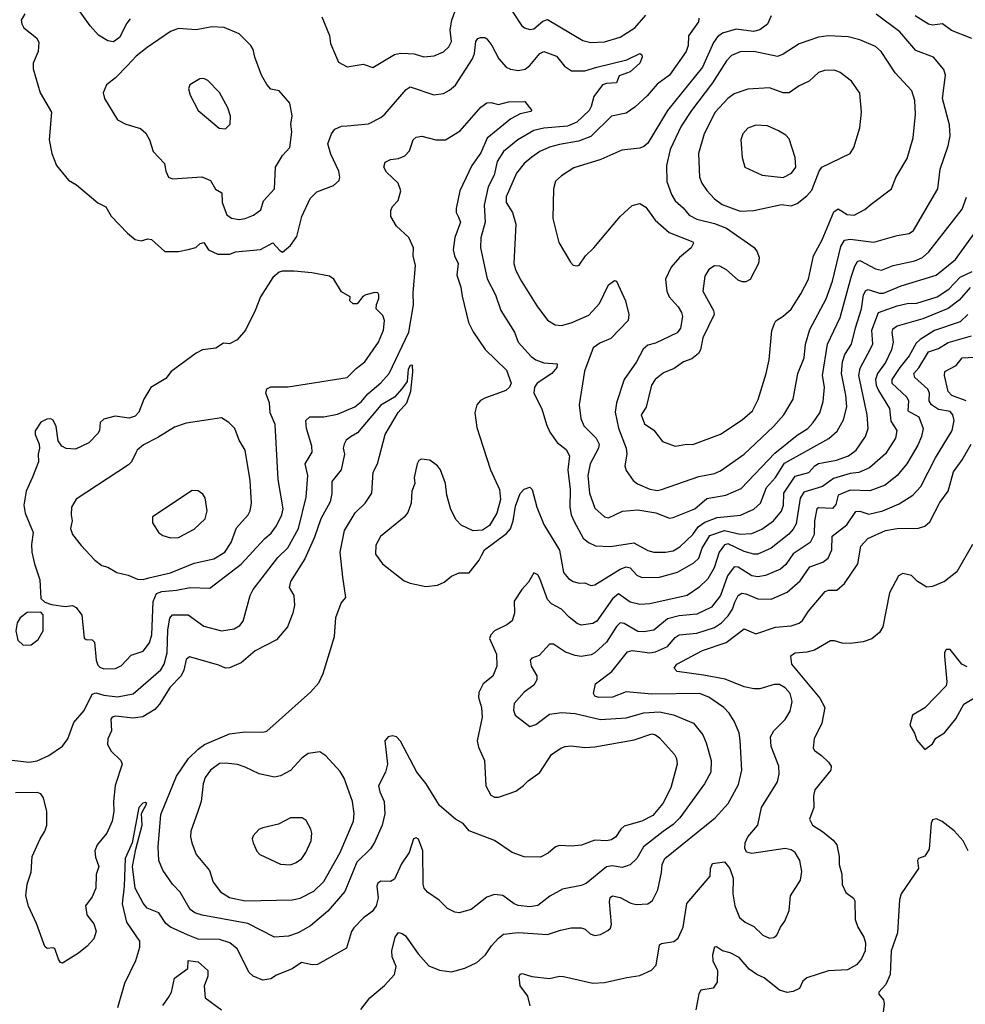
# Model space of a CAD drawing. Extents: x 1995161 to 2088924, y 769148 to 906007.
# Tile 235 of 256: x 2014107 to 2018922, y 854903 to 859917. Entities that reach past the tile are written whole.
import ezdxf

# ---------------------------------------------------------------- set-up
doc = ezdxf.new("R2010")
doc.units = 0

msp = doc.modelspace()

# ---------------------------------------------------------------- linework, layer by layer
at = {"layer": '0CON20XD'}
for points in [[(2015645, 859931.2), (2015685, 859836.7), (2015689.2, 859795), (2015730.2, 859700.2), (2015775, 859677.1), (2015855, 859690), (2015905, 859674), (2016015, 859740), (2016045, 859746.9), (2016084.6, 859744.6), (2016115, 859742.7), (2016165, 859728.1), (2016218, 859732), (2016265, 859752.9), (2016292, 859778), (2016305.6, 859805), (2016298.5, 859865), (2016306.6, 859915), (2016365, 860077.5)], [(2014133, 859947), (2014114.4, 859915), (2014116.9, 859895), (2014128.1, 859875), (2014192.5, 859825), (2014205, 859802.5), (2014200, 859755), (2014175.6, 859695), (2014175.6, 859665.6), (2014210.8, 859545), (2014268.6, 859445), (2014257.5, 859305), (2014270.8, 859235), (2014294.2, 859175), (2014355, 859100), (2014396.2, 859075), (2014505, 858983.3), (2014545, 858963.3), (2014573, 858917), (2014655, 858830), (2014695, 858796.7), (2014725, 858791.2), (2014759.3, 858800.7), (2014777.7, 858797.7), (2014845, 858736.9), (2014915, 858736.9), (2014964.1, 858745.9), (2015003.9, 858756.1), (2015025, 858777.5), (2015045, 858782.5), (2015068.8, 858745), (2015115, 858722.1), (2015177.5, 858722.5), (2015205.7, 858734.3), (2015333, 858747), (2015395, 858780), (2015430.7, 858740.7), (2015445, 858733.3), (2015485, 858766), (2015518.1, 858811.9), (2015543.1, 858915), (2015585, 859005.8), (2015620.3, 859039.7), (2015705, 859073.1), (2015732.7, 859097.3), (2015737.5, 859115), (2015731.4, 859145), (2015691.2, 859231.2), (2015675.7, 859285), (2015693.8, 859336.2), (2015710.6, 859359.4), (2015745, 859374), (2015775, 859376.2), (2015882.8, 859387.2), (2015945, 859418.6), (2015965.7, 859435), (2016075, 859560.6), (2016095, 859574.5), (2016215, 859533.5), (2016265, 859541.5), (2016295, 859557.5), (2016325, 859583.3), (2016412.1, 859717.9), (2016423.4, 859745), (2016430, 859805), (2016439.8, 859820.2), (2016453.6, 859826.4), (2016475, 859825.6), (2016485, 859818.6), (2016511.5, 859785), (2016546.7, 859716.7), (2016584.4, 859675), (2016606.2, 859665), (2016645, 859658.4), (2016681.4, 859665), (2016705, 859683.8), (2016755, 859744.6), (2016775, 859754.6), (2016840.7, 859730.7), (2016880, 859680), (2016916.9, 859656.9), (2016985, 859656), (2017045, 859674.2), (2017198.3, 859711.7), (2017265, 859743.8), (2017275, 859737.5), (2017275.8, 859725.8), (2017264.2, 859695), (2017215, 859651.5), (2017159.6, 859630.4), (2017145.4, 859594.6), (2017095, 859592.4), (2017075, 859584.6), (2017029.7, 859525), (2017016.9, 859475), (2017005.9, 859455), (2016943.8, 859395), (2016896.1, 859373.9), (2016775, 859364.8), (2016725, 859352.8), (2016642.5, 859305), (2016570.7, 859245), (2016538.6, 859195), (2016522.2, 859125), (2016492.7, 859065), (2016472.6, 858972.6), (2016477.7, 858885), (2016455.4, 858805), (2016453.8, 858755), (2016487.8, 858597.8), (2016529.2, 858515), (2016557.3, 858435), (2016626.5, 858325), (2016644.6, 858274.6), (2016711, 858201), (2016735, 858184.6), (2016775, 858169.7), (2016844.2, 858164.2), (2016842.2, 858145), (2016817.1, 858115), (2016742.1, 858065), (2016728.5, 858045), (2016724.6, 858015), (2016764.6, 857934.6), (2016788.6, 857855), (2016806.6, 857816.6), (2016843.1, 857763.1), (2016888.8, 857728.8), (2016906.4, 857696.4), (2016898.1, 857625), (2016908.9, 857525), (2016908.4, 857435), (2016915.3, 857395.3), (2016930.8, 857360.8), (2016976.7, 857276.7), (2017003.1, 857255), (2017038.1, 857238.1), (2017115, 857234.5), (2017233.1, 857253.1), (2017305, 857213.2), (2017335, 857206), (2017395, 857204.7)], [(2014669.2, 859920.8), (2014651.5, 859898.5), (2014615, 859825.5), (2014585, 859804.6), (2014555, 859808.8), (2014508.3, 859838.3), (2014464.8, 859884.8), (2014415, 859957.1)], [(2016605, 859975.7), (2016664, 859885), (2016676.7, 859875), (2016705, 859867.1), (2016725, 859869.4), (2016770.5, 859909.5), (2016795, 859916.9), (2016975, 859810.9), (2017015, 859800), (2017085, 859803.9), (2017165, 859827.5), (2017238.5, 859875), (2017295, 859940.4)], [(2017933.5, 859936.5), (2017915, 859893.1), (2017876, 859865), (2017842.8, 859857.2), (2017755, 859868.9), (2017685, 859847.9), (2017660.7, 859829.3), (2017639.8, 859800.2), (2017582.9, 859675), (2017405.3, 859455), (2017305, 859288.6), (2017285, 859270.8), (2017265, 859262.9), (2017172, 859252), (2017065.3, 859204.7), (2016928.3, 859161.7), (2016865, 859121.9), (2016835.7, 859095), (2016824.4, 859055.6), (2016821.9, 858905), (2016852.2, 858782.2), (2016911.7, 858681.7), (2016925, 858667.5), (2016945, 858662.5), (2016955, 858667.5), (2016987.5, 858715), (2017029.4, 858755), (2017165, 858914.5), (2017225, 858970.6), (2017265, 858980.6), (2017295, 858961.4), (2017342.9, 858895), (2017413.8, 858833.8), (2017533.8, 858785), (2017538.1, 858778.1), (2017525.6, 858755), (2017465.6, 858705), (2017424, 858656), (2017395.5, 858595), (2017401.2, 858535), (2017414.5, 858505), (2017459.6, 858455), (2017477.2, 858425), (2017482.2, 858405), (2017471.1, 858345), (2017455, 858321.8), (2017345, 858269.2), (2017305, 858259.4), (2017281.3, 858238.7), (2017247.5, 858175), (2017185.4, 858084.6), (2017145.3, 857965), (2017138.3, 857918.3), (2017156.4, 857836.4), (2017195.4, 857735), (2017197.7, 857705), (2017188.5, 857645), (2017195, 857621.2), (2017229.8, 857569.8), (2017252.9, 857552.9), (2017315, 857526.7), (2017355, 857520)], [(2017355, 857520), (2017375, 857523.8), (2017565, 857590), (2017645, 857606.2), (2017675, 857619.6), (2017795, 857704.6), (2017945.2, 857844.8), (2017997.9, 857905), (2018045.4, 857985), (2018069.3, 858115), (2018100.4, 858195), (2018108.2, 858265), (2018130.4, 858339.6), (2018213.4, 858495), (2018244.8, 858585.2), (2018287.5, 858762.5), (2018306.7, 858793.3), (2018335, 858799), (2018456.6, 858783.4), (2018575, 858818.2), (2018635, 858828.1), (2018657.6, 858842.4), (2018781.8, 859055), (2018794.5, 859155), (2018834.6, 859275), (2018844.6, 859325), (2018841.7, 859381.7), (2018805.3, 859515), (2018820, 859635), (2018812.3, 859662.3), (2018759.5, 859725), (2018669.9, 859759.9), (2018587.9, 859855), (2018467.1, 859945)], [(2018955, 859820.6), (2018851.7, 859861.7), (2018805, 859896), (2018755, 859889.5), (2018735, 859893.6), (2018666.6, 859936.6)], [(2017565.5, 859925), (2017562.7, 859905), (2017512.9, 859835), (2017509.7, 859785), (2017500.7, 859755), (2017415, 859634.6), (2017352.2, 859587.8), (2017301.5, 859528.5), (2017239.3, 859470.7), (2017195, 859441.5), (2017120, 859425), (2017015, 859322), (2016952.4, 859297.6), (2016855, 859281.6), (2016805, 859267.1), (2016755.6, 859245), (2016715, 859216.9), (2016675, 859183.8), (2016636.2, 859135), (2016584.6, 859015), (2016584.6, 858985), (2016616.4, 858935), (2016632.9, 858875), (2016623.5, 858675), (2016631.1, 858645), (2016655.6, 858595), (2016739.5, 858459.5), (2016795, 858386.9), (2016832.6, 858362.6), (2016865, 858359.5), (2016915, 858373.1), (2017005, 858411.5), (2017059.3, 858470.7), (2017105, 858567.1), (2017135, 858588), (2017146, 858585), (2017191.9, 858485), (2017207.9, 858415), (2017205, 858384.4), (2017116.6, 858293.4), (2017061.1, 858268.9), (2017026.9, 858245), (2016982.7, 858127.3), (2016955.5, 857955), (2016963.6, 857885), (2016978.8, 857848.8), (2017041.5, 857785), (2017057.1, 857755), (2017054.7, 857735), (2017012, 857655), (2016999.3, 857595), (2017008.6, 857505), (2017035, 857430), (2017084.6, 857384.6), (2017105, 857379.4), (2017176, 857414), (2017255, 857420), (2017346.2, 857405), (2017415, 857378.9)], [(2015225, 858900), (2015255, 858903.5), (2015297.9, 858922.1), (2015335, 858948.6), (2015347.5, 858995), (2015403.6, 859055), (2015410, 859165), (2015445.5, 859224.5), (2015482.9, 859265), (2015493.3, 859345), (2015486.7, 859385), (2015493.6, 859426.4), (2015482.4, 859492.4), (2015428.8, 859555), (2015385, 859562.5), (2015365, 859586.9), (2015338.5, 859635), (2015304.3, 859725), (2015295.8, 859765), (2015284.2, 859785), (2015224.6, 859844.6), (2015147.3, 859877.3), (2015085, 859880), (2015005, 859864.6), (2014915, 859871.2), (2014875, 859856.4), (2014755, 859775.5), (2014699.9, 859730.1), (2014655, 859682.9), (2014595, 859620.8), (2014548.8, 859585), (2014531.2, 859545), (2014538.8, 859515), (2014605, 859406.7), (2014646.7, 859385), (2014722.4, 859362.4), (2014749.3, 859339.3), (2014767.1, 859305), (2014785.8, 859245), (2014843.3, 859185), (2014850.8, 859145), (2014865, 859114), (2014885, 859106.9), (2015035, 859116.9), (2015078.3, 859098.3), (2015104.5, 859054.5), (2015136.2, 859035), (2015138, 858985), (2015162.2, 858922.2), (2015185.6, 858905.6), (2015225, 858900)], [(2017445, 857745.8), (2017504.4, 857755.6), (2017535, 857753.1), (2017675, 857805.5), (2017785, 857879.1), (2017837.5, 857925), (2017867, 857983), (2017908.5, 858115), (2017922.2, 858185), (2017936.6, 858333.4), (2017949.7, 858370.3), (2017957, 858383), (2017995, 858406.7), (2018035, 858442.5), (2018085, 858520), (2018124.1, 858595.9), (2018148.8, 858715), (2018193.1, 858795), (2018252.2, 858937.8), (2018275, 858953.8), (2018320, 858925), (2018355, 858921.9), (2018410.7, 858949.3), (2018442.8, 858977.2), (2018545.8, 859055), (2018567.6, 859112.4), (2018625, 859210), (2018656.5, 859315), (2018667.8, 859435), (2018665.4, 859505.4), (2018649.2, 859555), (2018565, 859645.8), (2018493.1, 859755), (2018465, 859779.4), (2018385, 859813.5), (2018325, 859830), (2018225, 859834.7), (2018175, 859827.1), (2018076.4, 859793.6), (2017995, 859741.8), (2017965, 859730), (2017844.7, 859754.7), (2017775, 859752.2), (2017731.5, 859735), (2017705, 859706.7), (2017634.2, 859595.8), (2017527.5, 859455), (2017475, 859374.5), (2017419.5, 859255), (2017400.9, 859175), (2017402, 859092), (2017425.7, 859025.7), (2017443.8, 858995), (2017485, 858958.9), (2017515, 858920.5), (2017555, 858900.7), (2017645, 858878.1), (2017705.5, 858855.5), (2017847.2, 858757.2), (2017862.5, 858735), (2017872.5, 858705), (2017868.9, 858675), (2017825.5, 858594.5), (2017805, 858582), (2017785, 858582), (2017765, 858591.1), (2017705, 858643.1), (2017672.1, 858662.1), (2017645, 858663.1), (2017615.8, 858645), (2017595, 858610), (2017584.5, 858535), (2017640, 858435), (2017642.5, 858415), (2017585, 858296.7), (2017573.3, 858235), (2017563, 858217), (2017529.5, 858190.5), (2017486.2, 858173.8), (2017439.1, 858140.9), (2017385, 858117.8), (2017342.7, 858085), (2017324.5, 858055), (2017296.5, 857943.5), (2017272, 857905), (2017288.5, 857858.5), (2017336.3, 857826.3), (2017379.1, 857769.1), (2017445, 857745.8)], [(2017775, 858941.6), (2017845, 858944.6), (2017985, 858975.5), (2018035, 858969.2), (2018065, 858980.8), (2018115, 859020), (2018140.8, 859049.2), (2018178.2, 859145), (2018191.9, 859165), (2018335, 859236), (2018354.2, 859265), (2018384.5, 859365.5), (2018393.5, 859445), (2018385, 859542.5), (2018343, 859603), (2018285, 859647.5), (2018255, 859660), (2018205, 859658.6), (2018175, 859648), (2018126, 859604), (2018075, 859580.5), (2018025, 859544.4), (2017995, 859544.6), (2017925, 859569.1), (2017815, 859562.5), (2017745, 859539.1), (2017712.2, 859515), (2017648, 859445), (2017592.5, 859335), (2017563.8, 859235), (2017568.9, 859115), (2017580, 859085), (2017605, 859047.1), (2017644.7, 859004.7), (2017684.3, 858975), (2017775, 858941.6)], [(2015155, 859361.2), (2015178, 859385), (2015179.4, 859425), (2015167.2, 859467.2), (2015125, 859546.2), (2015065, 859606.2), (2015045, 859617.1), (2015024.5, 859615.5), (2014972.5, 859585), (2014966.2, 859565), (2014975, 859532.5), (2015016, 859455), (2015123.3, 859365), (2015155, 859361.2)], [(2014025, 856150.8), (2014154.6, 856135.4), (2014195, 856142.9), (2014255, 856170), (2014325, 856217.1), (2014351.8, 856255), (2014382.2, 856337.8), (2014435, 856398.8), (2014475, 856481.8), (2014495, 856488.2), (2014535, 856476.7), (2014605, 856469.2), (2014685, 856483.3), (2014824.8, 856605.2), (2014842.4, 856635), (2014858.2, 856691.8), (2014860.5, 856809.5), (2014871.1, 856868.9), (2014884.6, 856885.4), (2014965, 856885.5), (2015045, 856828.8), (2015134.5, 856804.5), (2015198.8, 856815), (2015227.8, 856832.2), (2015245.4, 856854.6), (2015280.5, 856985), (2015295.3, 857014.7), (2015421.8, 857178.2), (2015472.4, 857227.6), (2015526.8, 857325), (2015566, 857485), (2015573.8, 857595), (2015560.8, 857655), (2015596.4, 857715), (2015593.5, 857745), (2015567.7, 857835), (2015564.4, 857875), (2015583.8, 857895), (2015655, 857894), (2015725, 857907.3), (2015813.3, 857945), (2015847.9, 857972.1), (2015879, 858011), (2015945, 858067.8), (2015988.4, 858115), (2016087.5, 858325), (2016112.2, 858465), (2016110.5, 858525), (2016122.3, 858665), (2016110.7, 858715), (2016112.2, 858755), (2016087.9, 858807.9), (2016026.2, 858865), (2015997.3, 858915), (2015996.9, 858945), (2016005.8, 858965), (2016034.5, 858995.5), (2016047.8, 859045), (2016033.3, 859085), (2015975, 859140.8), (2015961.2, 859165), (2015968.3, 859191.7), (2015994.7, 859205.3), (2016035, 859209.5), (2016067.3, 859222.7), (2016091.1, 859248.9), (2016111.1, 859305), (2016125, 859317.8), (2016155, 859324.4), (2016225, 859305.6), (2016275, 859305.6), (2016349.5, 859350.5), (2016455, 859470.8), (2016485, 859492.9), (2016505, 859495.8), (2016544.2, 859484.2), (2016595, 859499.2), (2016679.4, 859499.4), (2016713.8, 859455), (2016710, 859450), (2016655, 859437.3), (2016608.4, 859411.6), (2016486.8, 859313.2), (2016455, 859239.5), (2016409.1, 859175), (2016348.5, 859045), (2016328.8, 858955), (2016329.1, 858935), (2016340.3, 858910.3), (2016351.8, 858885), (2016322.6, 858807.4), (2016314.8, 858745), (2016321.2, 858715), (2016340, 858675), (2016333.3, 858615), (2016353.8, 858555), (2016359.1, 858509.1), (2016391.5, 858375), (2016415, 858327.5), (2016477.7, 858237.7), (2016585, 858131.2), (2016608.6, 858065), (2016601.4, 858045), (2016582, 858028), (2016475, 857990), (2016453.2, 857976.8), (2016434, 857955), (2016423.8, 857915), (2016435, 857840), (2016464.2, 857745), (2016504.4, 857625), (2016549.5, 857525), (2016554.2, 857474.2), (2016537, 857403), (2016499.7, 857340.3), (2016463.1, 857316.9), (2016415, 857313.6), (2016355, 857341.9), (2016329.8, 857369.8), (2016301.7, 857421.7), (2016281.9, 857495), (2016274.4, 857555), (2016250, 857625), (2016234.2, 857645), (2016195, 857672.9), (2016151.7, 857678.3), (2016138.8, 857671.2), (2016130, 857655), (2016116.2, 857585), (2016118, 857555), (2016104.2, 857515), (2016100.8, 857455), (2016082.4, 857407.6), (2016065, 857383.8), (2015944.3, 857285.7), (2015919.5, 857240.5), (2015919.2, 857195), (2015953.3, 857145), (2016065, 857060), (2016095, 857047.5), (2016175, 857030), (2016235, 857037.5), (2016268.3, 857051.7), (2016305, 857082.5), (2016345, 857100), (2016395, 857100), (2016446.3, 857163.7), (2016457.7, 857187.7), (2016473.4, 857216.6), (2016585, 857300), (2016605.5, 857324.5), (2016620, 857365), (2016630.6, 857439.4), (2016655, 857503.8), (2016675, 857525.7), (2016705, 857536.2), (2016716, 857525), (2016739.4, 857435), (2016775.9, 857345.9), (2016856, 857215), (2016875, 857102), (2016900.5, 857070.5), (2016925, 857055.6), (2016955, 857047.5), (2016985, 857049.6), (2017015, 857035.5), (2017035, 857038.2), (2017165, 857118), (2017195, 857129.7), (2017215, 857125.4), (2017248.7, 857088.7), (2017275, 857076.2), (2017365, 857078.7), (2017456.9, 857103.1), (2017538.9, 857151.1), (2017565.2, 857174.8), (2017581.5, 857225), (2017620.1, 857289.9), (2017695, 857316.2), (2017775, 857297.5), (2017835, 857299.8), (2017885, 857322.2), (2017944.6, 857365), (2017986.3, 857413.7), (2017995.7, 857445), (2017996.9, 857505), (2018055, 857592.8), (2018125, 857610.8), (2018155.4, 857645), (2018175, 857657.3), (2018265, 857674.2), (2018327.1, 857695), (2018365.4, 857725), (2018412.9, 857795), (2018426.7, 857835), (2018422.5, 857905), (2018378.9, 858105), (2018387, 858143), (2018425.6, 858215.6), (2018450.8, 858265), (2018445.7, 858335), (2018479.6, 858425), (2018575, 858459.8), (2018625, 858471.3), (2018675, 858473.4), (2018778.5, 858505), (2018837.8, 858545), (2018895.1, 858604.9), (2018956.2, 858635)], [(2017995, 859113.8), (2018037.5, 859135), (2018059.1, 859165), (2018055.4, 859215.4), (2018025, 859310), (2018007.9, 859327.9), (2017970.9, 859350.9), (2017915, 859375.6), (2017855, 859380), (2017815, 859364), (2017789.2, 859335), (2017778.6, 859305), (2017786, 859215), (2017798.8, 859165), (2017887.5, 859125), (2017995, 859113.8)], [(2017415, 857378.9), (2017435, 857381.9), (2017545, 857426.1), (2017605, 857478.4), (2017702, 857495), (2017779.9, 857530.1), (2017951.1, 857708.9), (2018065, 857800.7), (2018119.1, 857835), (2018146.8, 857865), (2018180.8, 857915), (2018197.4, 857972.6), (2018204, 858045), (2018194.7, 858105), (2018219.3, 858265), (2018285, 858400), (2018339.8, 858605), (2018358.6, 858661.4), (2018373.6, 858685), (2018385, 858690.4), (2018465, 858647.2), (2018495, 858641.1), (2018554.3, 858665.7), (2018665, 858688.9), (2018704.4, 858705), (2018735.2, 858734.8), (2018905, 858952.5), (2018927.8, 859012.2)], [(2017395, 857204.7), (2017435, 857211.3), (2017468.5, 857231.5), (2017534.7, 857295), (2017562.3, 857335), (2017595, 857358.1), (2017657.5, 857382.5), (2017776.9, 857393.1), (2017845, 857423.9), (2017879.6, 857455), (2017909.3, 857535), (2017955.7, 857585), (2018001.7, 857658.3), (2018226.6, 857783.4), (2018268.6, 857821.4), (2018301.5, 857878.5), (2018318.2, 857945), (2018313.8, 858005), (2018290.7, 858115), (2018296.8, 858175), (2018308.3, 858211.7), (2018341.6, 858265), (2018362.2, 858347.8), (2018393, 858445), (2018403.9, 858515), (2018415, 858537.8), (2018427.9, 858542.1), (2018485, 858524.2), (2018505, 858524.2), (2018595, 858561.1), (2018773.1, 858615), (2018871.8, 858695), (2018990.5, 858859.5)], [(2014535, 856610.4), (2014595, 856612.7), (2014625, 856627.8), (2014675, 856680), (2014735, 856701.8), (2014767, 856743), (2014779.3, 856785), (2014785.6, 856954.4), (2014803.9, 856995), (2014831.2, 857005), (2014905, 857011.1), (2014975.4, 857025.4), (2015075, 857022.5), (2015235, 857143.8), (2015354.5, 857275), (2015387.4, 857302.6), (2015415, 857338.9), (2015441.3, 857395), (2015447.6, 857425), (2015423.3, 857575), (2015407.1, 857855), (2015381.8, 857915), (2015379.4, 857965), (2015360, 858015), (2015365, 858036.7), (2015385, 858047.5), (2015473.7, 858046.3), (2015775, 858094.4), (2015819.7, 858140.3), (2015865, 858174.2), (2015934.4, 858275), (2015960, 858335), (2015964, 858385), (2015955, 858410), (2015922.5, 858445), (2015923.6, 858466.4), (2015936.1, 858496.1), (2015936.2, 858515), (2015930, 858525), (2015915, 858527.5), (2015870, 858515), (2015853.6, 858506.4), (2015825, 858470), (2015805, 858470), (2015787.5, 858485), (2015790, 858505), (2015745, 858531.2), (2015706.2, 858595), (2015685, 858610), (2015595, 858628.1), (2015505, 858636.2), (2015443.6, 858636.4), (2015428.8, 858631.2), (2015396.1, 858603.9), (2015332.5, 858505), (2015305, 858436.2), (2015256.2, 858335), (2015214.1, 858285.9), (2015175, 858266.7), (2015145, 858270), (2015105, 858244.2), (2015037.5, 858235), (2015005, 858218.6), (2014878.8, 858125), (2014850.3, 858089.7), (2014775, 858044), (2014739.5, 857985), (2014712.6, 857917.4), (2014695, 857896.9), (2014665, 857887.5), (2014593, 857897), (2014535, 857882.5), (2014516, 857865), (2014512.5, 857825), (2014505, 857808.8), (2014458.3, 857761.7), (2014390.3, 857729.7), (2014343.4, 857733.4), (2014321.2, 857745), (2014301.9, 857771.9), (2014292, 857845), (2014277, 857877), (2014265, 857883.8), (2014245, 857883.3), (2014215, 857866.7), (2014186.4, 857823.6), (2014186.2, 857805), (2014205.8, 857755.8), (2014208, 857735), (2014201.2, 857705), (2014202, 857665), (2014172.5, 857587.5), (2014139.4, 857515), (2014128.1, 857445), (2014134.5, 857404.5), (2014175.5, 857305), (2014167.3, 857245), (2014169.1, 857205), (2014181.5, 857145), (2014208.9, 857065), (2014215, 856970), (2014235, 856950), (2014268.3, 856938.3), (2014338.8, 856928.8), (2014375, 856933.1), (2014395, 856924.2), (2014422.5, 856885), (2014435, 856767.5), (2014445, 856760), (2014475, 856759.2), (2014487.5, 856747.5), (2014496.5, 856655), (2014505, 856630.4), (2014515, 856618.8), (2014535, 856610.4)], [(2018946.9, 858553.1), (2018891.1, 858488.9), (2018833.6, 858446.4), (2018705, 858393.4), (2018575, 858356.8), (2018550.8, 858339.2), (2018547.5, 858325), (2018554.2, 858275), (2018546.2, 858235), (2018515, 858171.8), (2018474.3, 858115), (2018465.2, 858085), (2018468.3, 858055), (2018479, 858029), (2018536, 857936), (2018542.3, 857872.3), (2018573.8, 857825), (2018566.2, 857785), (2018515, 857705.5), (2018434.4, 857635), (2018378.8, 857611.2), (2018334.8, 857605.2), (2018250, 857580), (2018195, 857538.8), (2018099.6, 857510.4), (2018080.5, 857480.5), (2018059.9, 857350.1), (2018045, 857321.8), (2018022.5, 857297.5), (2017933.9, 857226.1), (2017865, 857195.8), (2017845, 857195.3), (2017795, 857208.7), (2017715, 857247), (2017695, 857243.3), (2017667.7, 857205), (2017643.4, 857125), (2017610.6, 857069.4), (2017565.2, 857024.8), (2017505, 856984.1), (2017315, 856942.7), (2017265, 856939.1), (2017215, 856951.4), (2017155, 856993.5), (2017125, 856968), (2017045, 856853.8), (2017025, 856842.1), (2016965, 856833.3), (2016945, 856841.1), (2016904.1, 856874.1), (2016865, 856915.4), (2016815, 856942.5), (2016794, 856964), (2016755, 857071.4), (2016745, 857089.4), (2016725, 857100), (2016697.3, 857052.7), (2016663.6, 857015), (2016624.3, 856955.7), (2016625.5, 856894.5), (2016614.5, 856855.5), (2016588, 856835), (2016524, 856805), (2016505.8, 856785), (2016499.2, 856765), (2016534.5, 856685), (2016536.5, 856625), (2016515.8, 856574.2), (2016466, 856534), (2016445, 856491.2), (2016442.2, 856465), (2016458.9, 856415), (2016460.8, 856365), (2016435.6, 856245), (2016442.4, 856212.4), (2016474, 856145), (2016480, 856015), (2016505, 855968), (2016525, 855958), (2016545, 855957.5), (2016632.6, 855987.4), (2016672.6, 856017.4)], [(2018935, 858414.7), (2018895, 858378.8), (2018765, 858334), (2018691.6, 858288.4), (2018670.9, 858269.1), (2018635, 858205.4), (2018588.5, 858145), (2018547, 858085), (2018548.1, 858065), (2018624.1, 857995), (2018631.8, 857975), (2018628.7, 857925), (2018684.3, 857894.3), (2018707.3, 857835), (2018698.4, 857795), (2018679.3, 857750.7), (2018623.8, 857655), (2018575, 857595.4), (2018513.8, 857546.2), (2018435, 857517.2), (2018335, 857520.5), (2018273.9, 857495), (2018262.4, 857447.6), (2018245, 857427.8), (2018175, 857430.8), (2018165, 857425.6), (2018154, 857365), (2018151.9, 857295), (2018131.8, 857255), (2018045, 857196.7), (2018008.3, 857141.7), (2017980.9, 857119.1), (2017905, 857085.8), (2017865, 857079.7), (2017834.3, 857084.3)], [(2015844.2, 854875.8), (2015890, 854935), (2015965, 854998.6), (2016015, 855054.3), (2016022.9, 855095), (2016002.9, 855145), (2016001.5, 855175), (2016018.9, 855245), (2016035, 855268), (2016055, 855263.1), (2016070.8, 855250.8), (2016135, 855160.6), (2016189.5, 855099.5), (2016245, 855075.8), (2016305, 855067.8), (2016372.8, 855087.2), (2016435, 855115.7), (2016478.1, 855155), (2016509.1, 855200.9), (2016545, 855240), (2016570.5, 855259.5), (2016645, 855268.5), (2016795, 855258.9), (2016860.8, 855280.8), (2016915, 855291.4), (2016965, 855292.5), (2016985.8, 855285.8), (2017011.7, 855261.7), (2017035, 855254), (2017065, 855258), (2017102.1, 855277.9), (2017115, 855290), (2017120.6, 855309.4), (2017110.4, 855425), (2017113.8, 855446.2), (2017124.5, 855455.5), (2017165, 855446.4), (2017218.3, 855418.3), (2017245, 855410.9), (2017305, 855414.4), (2017328.6, 855431.4), (2017355.5, 855485), (2017375.5, 855574.5), (2017378.2, 855615), (2017391.2, 855645), (2017648.2, 855851.8), (2017713.6, 855925), (2017767.6, 856022.4), (2017784.5, 856095), (2017775.4, 856245.4), (2017770, 856285), (2017745, 856344), (2017719.5, 856385), (2017691.9, 856415), (2017615, 856467.2), (2017568.8, 856485), (2017325, 856482.2), (2017195, 856494.6), (2017125, 856467.6), (2017055, 856464.6), (2017035, 856472.5), (2017028, 856485), (2017038.8, 856535), (2017122.3, 856597.7), (2017201.9, 856698.1), (2017226.1, 856703.9), (2017315, 856692), (2017345, 856698.4), (2017404.5, 856725.5), (2017445, 856770.4), (2017465, 856784), (2017555, 856793.5), (2017645, 856821.9), (2017680.7, 856845), (2017715, 856881.1), (2017735.7, 856915), (2017748.6, 856951.4), (2017765, 856984.5), (2017783.8, 856996.2), (2017805, 856993.7), (2017865, 856966.9), (2017933.6, 856966.4), (2018015, 857000.7), (2018080.9, 857059.1), (2018130.1, 857129.9), (2018195.7, 857155), (2018222.7, 857175), (2018242.3, 857217.7), (2018243.7, 857286.3), (2018318.2, 857345), (2018365, 857411.8), (2018385, 857413.6), (2018430.9, 857399.1), (2018502, 857415), (2018585, 857451.8), (2018654.4, 857495), (2018695, 857540), (2018769.2, 857685), (2018855.3, 857825), (2018865.4, 857875), (2018858.9, 857905), (2018845, 857922), (2018785, 857931.7), (2018750.3, 857955), (2018737.8, 857975), (2018738.8, 858015), (2018730.3, 858035), (2018665.4, 858095), (2018658.9, 858115), (2018685.4, 858144.6), (2018735, 858225.8), (2018785, 858242.9), (2018835, 858272.4), (2018954, 858306)], [(2018926.5, 857975), (2018853.8, 858003.8), (2018835, 858022.5), (2018816.5, 858105), (2018817.1, 858125), (2018874.7, 858155.3), (2018905.3, 858194.7), (2018995, 858200)], [(2016672.6, 856017.4), (2016695, 856041.1), (2016755, 856082.5), (2016815, 856174.4), (2016862.4, 856207.6), (2016885, 856215.5), (2016915, 856219.1), (2016985, 856210.7), (2017034.7, 856214.7), (2017235, 856248.9), (2017325, 856280.4), (2017345, 856275.5), (2017365, 856259.4), (2017440.8, 856175), (2017451.4, 856155), (2017454.4, 856125), (2017421.8, 856005), (2017380.8, 855925), (2017331.1, 855865), (2017275, 855836.2), (2017185, 855809.4), (2017168.1, 855795), (2017142.9, 855755), (2017119.5, 855740.5), (2017095, 855735.4), (2017035, 855739.4), (2016967, 855713), (2016917.3, 855707.3), (2016855, 855710.8), (2016835, 855704.2), (2016797.5, 855672.5), (2016757.9, 855652.1), (2016675.7, 855654.3), (2016615, 855676), (2016525, 855736.2), (2016395, 855786.2), (2016365, 855823.8), (2016325, 855846.2), (2016245, 855916), (2016175.7, 856025), (2016128.9, 856085), (2016045, 856242), (2016025, 856264), (2016005, 856270), (2015983.3, 856265), (2015966, 856245), (2015980, 856125), (2015969.2, 856085), (2015934.6, 856015), (2015940.7, 855985), (2015962, 855935), (2015966.6, 855873.4), (2015952.1, 855815), (2015913.5, 855726.5), (2015892.5, 855695), (2015822.8, 855627.2), (2015762.7, 855477.3), (2015675, 855377.5), (2015587.2, 855302.8), (2015525, 855265.9), (2015475, 855249.1), (2015405, 855244.5), (2015268, 855315), (2015035.9, 855355.9), (2014998.5, 855368.5), (2014975, 855385.6), (2014924.2, 855474.2), (2014884.4, 855515), (2014835.4, 855585.4), (2014815.5, 855635), (2014811.3, 855705), (2014825, 855868.6), (2014905, 856064.6), (2014965.9, 856155), (2015015, 856202.8), (2015048.5, 856225), (2015175, 856279.6), (2015255, 856290.7), (2015345, 856288.2), (2015365, 856293.6), (2015587.2, 856492.8), (2015630.1, 856539.9), (2015652.8, 856587.2), (2015710.4, 856775), (2015716.9, 856873.1), (2015744.1, 856945.9), (2015767.1, 856975), (2015751.9, 857078.1), (2015739.4, 857205), (2015760, 857315), (2015814.7, 857405), (2015865.4, 857455), (2015900, 857505), (2015906.8, 857613.2), (2015928.1, 857655), (2015968.5, 857805), (2016034.1, 857915.9), (2016077.9, 857965), (2016098.2, 858025), (2016108.7, 858121.3), (2016107.3, 858157.3), (2016095, 858155.6), (2016085, 858136.7), (2016079.2, 858075), (2016053.1, 858036.9), (2016015.4, 857994.6), (2015945, 857953.6), (2015826.9, 857813.1), (2015795, 857793.5), (2015768.6, 857775), (2015758.1, 857755), (2015754.4, 857735), (2015760, 857705), (2015743.7, 857625), (2015695.4, 857565), (2015696.4, 857503.6), (2015687.8, 857462.2), (2015639.3, 857375), (2015608.6, 857281.4), (2015558, 857172), (2015485.5, 857055), (2015479.4, 857025), (2015503.3, 856985), (2015506.8, 856935), (2015497.7, 856895), (2015470, 856825), (2015415, 856759.1), (2015305, 856702.3), (2015235, 856641.8), (2015175, 856615.6), (2015154.5, 856614.5), (2015120.2, 856630.2), (2014972, 856672), (2014955, 856658), (2014943.3, 856605), (2014928.5, 856575), (2014872.3, 856517.7), (2014818.9, 856431.1), (2014795, 856403.8), (2014733.6, 856366.4), (2014685, 856360), (2014595, 856369.4), (2014578, 856365), (2014570.5, 856355), (2014573.5, 856295), (2014555.5, 856254.5), (2014554.4, 856225), (2014571.7, 856191.7), (2014622, 856145), (2014628.1, 856125), (2014592.2, 856017.8), (2014584.5, 855935), (2014586.4, 855885), (2014577.3, 855835), (2014550, 855775), (2014501.9, 855715), (2014488.9, 855685), (2014492.2, 855652.2), (2014510, 855605), (2014495.6, 855564.4), (2014494.2, 855495), (2014475, 855450), (2014442, 855405), (2014449.1, 855359.1), (2014485, 855312.5), (2014496, 855275), (2014485, 855236.7), (2014450.7, 855199.3), (2014406.3, 855163.7), (2014325, 855113.1), (2014315, 855115.8), (2014305, 855132), (2014285, 855186.2), (2014275, 855191.2), (2014247, 855187), (2014235, 855197.5), (2014193.1, 855315), (2014152.4, 855402.4), (2014138.1, 855455), (2014145.6, 855515), (2014164.4, 855575), (2014170.6, 855655), (2014210.6, 855745), (2014235.6, 855785), (2014244.4, 855815), (2014244.5, 855885), (2014227.5, 855955), (2014215, 855974), (2014195, 855981.5), (2014085, 855980)], [(2014735, 857066), (2014765, 857074.7), (2014875, 857100.3), (2014995, 857149.4), (2015095, 857171.9), (2015151.2, 857205), (2015183.4, 857255), (2015210.9, 857329.1), (2015270.5, 857395), (2015280.5, 857415), (2015286.8, 857455), (2015280.5, 857570.5), (2015255.4, 857725), (2015225, 857775.8), (2015201.9, 857835), (2015172.5, 857865), (2015135, 857889.4), (2014955, 857862.2), (2014895, 857841.5), (2014811, 857789), (2014737.9, 857752.1), (2014705.7, 857725), (2014698.3, 857711.7), (2014675.7, 857665), (2014660.9, 857649.1), (2014394.2, 857475), (2014370.8, 857435), (2014368.1, 857395), (2014374.2, 857365), (2014365.8, 857325), (2014376, 857295), (2014419.5, 857239.5), (2014488.8, 857165), (2014525, 857137.5), (2014555, 857129.2), (2014601.9, 857101.9), (2014658.5, 857088.5), (2014706.9, 857066.9), (2014735, 857066)], [(2016706.7, 854895), (2016694.4, 854945), (2016655, 854997.5), (2016650.8, 855045), (2016655, 855056.2), (2016665, 855059.2), (2016715, 855044.6), (2016805, 855033.8), (2016855, 855045.6), (2016875, 855044.4), (2017025, 855010), (2017085, 855013.1), (2017198.8, 855038.8), (2017265, 855048.8), (2017324.1, 855075.9), (2017347.3, 855102.7), (2017363.8, 855205), (2017375, 855212.5), (2017437.6, 855222.4), (2017459.8, 855240.2), (2017484.6, 855295.4), (2017503.6, 855416.4), (2017622, 855555), (2017624.2, 855595), (2017635, 855620), (2017695, 855628.8), (2017722, 855595), (2017739.2, 855545), (2017737.5, 855465), (2017748.1, 855405), (2017772, 855345), (2017800.3, 855320.3), (2017845, 855298.8), (2017890, 855255), (2017925, 855239.4), (2017946.8, 855243.2), (2017961.2, 855255), (2017980, 855295), (2018003.6, 855326.4), (2018025, 855380), (2018031.5, 855455), (2018083.3, 855535), (2018089.3, 855579.3), (2018079.5, 855635), (2018055.4, 855675.4), (2018035, 855690), (2018005, 855695.5), (2017835, 855671.4), (2017807.7, 855677.7), (2017798.3, 855698.3), (2017800.8, 855725), (2017813.6, 855756.4), (2017865.4, 855814.6), (2017884.7, 855905.3), (2017965.4, 856035), (2017973.8, 856075), (2017972.3, 856115), (2017933.8, 856215), (2017930, 856265), (2017946.5, 856295), (2018005, 856353.1), (2018030, 856395), (2018040, 856445), (2018030.4, 856485), (2018004.4, 856515), (2017975, 856531.6), (2017948.5, 856531.5), (2017875, 856509.1), (2017845, 856509.1), (2017795, 856519.3), (2017699, 856559), (2017588.8, 856578.8), (2017455, 856598), (2017438.8, 856615), (2017452, 856635), (2017584.3, 856705), (2017704.8, 856745.2), (2017795, 856814.2), (2017855, 856790), (2017955, 856823.8), (2018035, 856830.8), (2018075, 856843.6), (2018092.5, 856857.5), (2018123.8, 856905), (2018208.6, 857005), (2018225, 857012.5), (2018267.6, 857012.4), (2018306.9, 857045), (2018374, 857146), (2018390, 857235), (2018425.9, 857274.1), (2018515, 857315.3), (2018575, 857325.3), (2018682.9, 857327.1), (2018715, 857337.1), (2018740.9, 857359.1), (2018792.7, 857457.3), (2018834.1, 857515.9), (2018861.3, 857615), (2018905.5, 857675), (2018950.8, 857755)], [(2014875, 857278), (2014915, 857280), (2014995, 857322), (2015052, 857375), (2015062, 857415), (2015051.2, 857481.2), (2015040, 857500), (2015015, 857516.7), (2014985, 857520), (2014783.8, 857385), (2014782.5, 857355), (2014815, 857303.3), (2014835, 857290), (2014875, 857278)], [(2018958.8, 857245), (2018877.8, 857105), (2018815, 857055.5), (2018755, 857030), (2018725, 857027.1), (2018677.5, 857055), (2018647.1, 857087.1), (2018603.5, 857096.5), (2018581.4, 857085), (2018535, 856998.8), (2018501.4, 856825), (2018485, 856796.2), (2018445, 856764), (2018402.1, 856747.9), (2018335, 856740.8), (2018295, 856741.9), (2018255, 856754.3), (2018235, 856754.3), (2018154.1, 856705.9), (2018115.6, 856695.6), (2018055, 856690.8), (2018031.2, 856675), (2018036, 856635), (2018181.7, 856461.7), (2018205.6, 856415), (2018190.6, 856335), (2018151.9, 856255), (2018147.7, 856207.7), (2018154, 856195), (2018190.2, 856170.2), (2018225.8, 856135), (2018238, 856115), (2018237.5, 856095), (2018155.5, 855994.5), (2018148.5, 855965), (2018150.6, 855905), (2018128.1, 855845), (2018144.4, 855815), (2018195, 855782.5), (2018248.5, 855738.5), (2018266.9, 855715), (2018278.6, 855655), (2018279.4, 855615), (2018292.2, 855565), (2018295, 855512.5), (2018312.7, 855472.7), (2018353, 855443), (2018359.3, 855429.3), (2018360.8, 855335), (2018374.4, 855295), (2018405.6, 855245), (2018413.1, 855215), (2018411.4, 855175), (2018392.9, 855135), (2018367, 855103), (2018322.4, 855077.6), (2018225, 855073.3), (2018115, 855037.5), (2018095, 855020), (2018076.6, 854983.4), (2018045, 854967.8), (2018015, 854962.2), (2017975, 854974.3), (2017898.2, 855038.2), (2017860, 855055), (2017821.5, 855081.5), (2017770.9, 855140.9), (2017725, 855165.5), (2017685, 855175.8), (2017655, 855196.2), (2017645, 855193.3), (2017633.8, 855155), (2017636.5, 855125), (2017660, 855075), (2017657.8, 855015), (2017638, 854985), (2017575, 854974), (2017564.6, 854955.4), (2017548.8, 854875)], [(2017834.3, 857084.3), (2017765, 857128.6), (2017745, 857130.8), (2017710.4, 857085), (2017675, 856984.5), (2017629.1, 856925), (2017555, 856889.2), (2017465, 856881.6), (2017405, 856865.2), (2017335, 856807.3), (2017285, 856798.7), (2017255, 856801.3), (2017185, 856842.2), (2017164.2, 856845.8), (2017145, 856827.5), (2017095, 856746.7), (2017035, 856691.8), (2017017.3, 856682.7), (2016965, 856674.7), (2016935, 856678.7), (2016886.4, 856696.4), (2016825, 856736.9), (2016805, 856736), (2016751.1, 856678.9), (2016714.5, 856665.5), (2016705.8, 856655), (2016711.1, 856625), (2016740.6, 856575), (2016740.6, 856555), (2016725, 856527.5), (2016675, 856492.2), (2016624.3, 856435), (2016620.9, 856400.9), (2016629.2, 856375), (2016705, 856317.5), (2016735, 856327.8), (2016805, 856380.8), (2016865, 856388.9), (2016935, 856383.8), (2017065, 856352.5), (2017195, 856361.8), (2017285, 856386.8), (2017365, 856392.3), (2017436.6, 856376.6), (2017537.1, 856335), (2017585.3, 856275.3), (2017602.3, 856235), (2017628.5, 856145), (2017625.4, 856085), (2017594.1, 856025.9), (2017468.1, 855851.9), (2017435, 855818.9), (2017383.3, 855783.3), (2017283.5, 855705), (2017250, 855645), (2017215, 855613.6), (2017175, 855600), (2017122.9, 855607.1), (2017095, 855602.2), (2016991.3, 855518.7), (2016965, 855508.2), (2016870.4, 855489.6), (2016806.5, 855453.5), (2016745, 855406.1), (2016705, 855399.7), (2016645, 855406.2), (2016624.1, 855414.1), (2016566.2, 855456.2), (2016525, 855462.2), (2016485, 855448.9), (2016405, 855385.5), (2016345, 855368.6), (2016321.9, 855371.9), (2016285, 855390), (2016243.4, 855433.4), (2016183.6, 855473.6), (2016165.7, 855495), (2016160.9, 855515), (2016159.6, 855685), (2016136.7, 855743.3), (2016125, 855751.2), (2016112.5, 855745), (2016090, 855675), (2016051.7, 855618.3), (2016015, 855540), (2015995, 855528.9), (2015945, 855530), (2015930, 855520), (2015925.5, 855505), (2015931.8, 855445), (2015921.5, 855405), (2015901.9, 855375), (2015856.8, 855343.2), (2015808.3, 855291.7), (2015796.8, 855273.2), (2015771.3, 855188.7), (2015623.9, 855106.1), (2015596.2, 855103.8), (2015542.5, 855115), (2015495, 855084.2), (2015415, 855052), (2015385, 855032.5), (2015345, 855025.8), (2015295, 855046), (2015275, 855064), (2015213.9, 855185), (2015177.5, 855215), (2015125, 855232.9), (2015015.3, 855235.3), (2014964.8, 855254.8), (2014874.6, 855295), (2014851.3, 855315), (2014815, 855367.8), (2014755, 855393.1), (2014735, 855417.5), (2014695.3, 855495), (2014680.9, 855605), (2014697.6, 855692.4), (2014730.9, 855815), (2014726.7, 855875), (2014753.3, 855925), (2014745, 855931.2), (2014733.2, 855926.8), (2014713.1, 855905), (2014679.4, 855725), (2014644.1, 855645), (2014639.5, 855505), (2014628.7, 855415), (2014651.4, 855321.4), (2014717.1, 855225), (2014717.4, 855192.6), (2014695.6, 855125), (2014640.9, 855009.1), (2014605.6, 854885)], [(2014125, 856732), (2014165, 856733.1), (2014200.2, 856759.8), (2014225.5, 856805), (2014226.2, 856886.2), (2014215, 856900), (2014145, 856898.8), (2014109.1, 856870.9), (2014094.3, 856845), (2014087.1, 856805), (2014096.8, 856756.8), (2014125, 856732)], [(2018931.8, 856621.7), (2018904.7, 856634.7), (2018845, 856710), (2018825, 856710), (2018816.2, 856695), (2018815.8, 856675), (2018828.2, 856545), (2018824.4, 856525), (2018715, 856412.9), (2018652.5, 856375), (2018640, 856325), (2018663.8, 856283.8), (2018675, 856247.5), (2018715, 856200), (2018755, 856230), (2018772.2, 856257.8), (2018815.3, 856284.7), (2018874.3, 856355.7), (2018915, 856431.5), (2018965, 856461.8)], [(2015255, 855430), (2015495, 855434.5), (2015535, 855443.8), (2015605, 855479.1), (2015655, 855527.8), (2015738.4, 855675), (2015806.4, 855835), (2015810.5, 855875), (2015801.1, 855935), (2015758.9, 856055), (2015738.6, 856088.6), (2015665, 856168.8), (2015635, 856188), (2015575, 856180), (2015543.7, 856156.3), (2015486.5, 856093.5), (2015435, 856065.6), (2015405, 856060), (2015325.6, 856075.6), (2015255, 856110.8), (2015215, 856123.1), (2015155, 856131.1), (2015125, 856128.5), (2015078.6, 856095), (2015051.9, 856058.1), (2015040.5, 856025), (2015031.5, 855935), (2015013.3, 855885), (2014978.6, 855785), (2014976.9, 855755), (2014983.3, 855725), (2015005.6, 855665), (2015072.9, 855585), (2015091.4, 855525), (2015130, 855475), (2015175, 855446.7), (2015255, 855430)], [(2015485, 855613.3), (2015515, 855624.4), (2015542.9, 855645), (2015564.4, 855675), (2015590.6, 855735), (2015594.5, 855775), (2015590, 855795), (2015565, 855838), (2015545, 855852.5), (2015485, 855852), (2015425, 855820), (2015345, 855801.2), (2015325, 855792.5), (2015295, 855760), (2015291.2, 855745), (2015296.2, 855725), (2015315, 855682.5), (2015330, 855665), (2015435, 855615.6), (2015485, 855613.3)], [(2018936, 855685), (2018911.2, 855735), (2018865.6, 855785.6), (2018803.6, 855833.6), (2018775, 855846.7), (2018755, 855842.5), (2018747.5, 855825), (2018737.7, 855692.3), (2018715, 855656.7), (2018683.8, 855645), (2018678, 855635), (2018683.8, 855595), (2018595.5, 855465), (2018587.1, 855435), (2018576.4, 855266.4), (2018543.6, 855175), (2018538.8, 855055), (2018517.2, 855002.8), (2018481.9, 854965), (2018481.9, 854955), (2018504.6, 854925), (2018508.8, 854905), (2018497.6, 854822.4)], [(2014835, 854896.2), (2014865, 854938), (2014878.9, 854965), (2014894.4, 855035.6), (2014963.3, 855085), (2014964.3, 855125.7), (2015015, 855118.8), (2015064.4, 855075), (2015065.4, 855045.4), (2015046.9, 854995), (2015051.5, 854935), (2015135, 854874.2)]]:
    msp.add_lwpolyline(points, dxfattribs=at)

doc.saveas('drawing.dxf')
